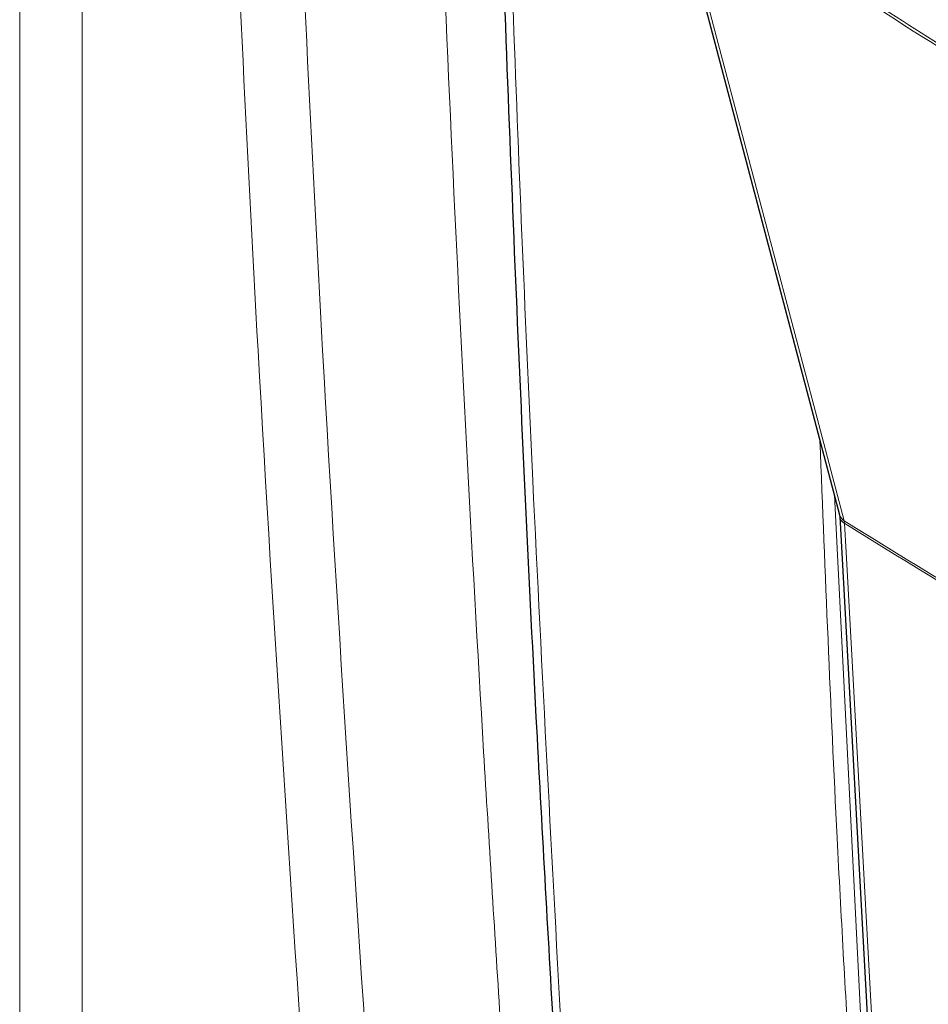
# Paper-space layout 'Blatt2' of a CAD drawing. Header units: millimetres. Extents: x 5 to 418, y 2 to 292.
# Tile 7 of 61: x 106 to 119, y 128 to 141. Entities that reach past the tile are written whole.
import ezdxf

# ---------------------------------------------------------------- set-up
doc = ezdxf.new("R2010")
doc.units = ezdxf.units.MM

psp = doc.layouts.new('Blatt2')

# ---------------------------------------------------------------- linework, layer by layer
at = {"color": 7, "linetype": 'Continuous', "lineweight": 18}
for p, q in [((106.456, 124.008), (106.456, 166.63)), ((107.316, 166.617), (107.316, 123.995)), ((117.652, 134.957), (118.1, 126.103)), ((117.793, 134.567), (117.788, 134.604))]:
    psp.add_line(p, q, dxfattribs=at)
at = {"color": 7, "linetype": 'Continuous', "lineweight": 25}
for p, q in [((115.345, 143.684), (117.723, 134.688)), ((117.726, 134.664), (118.197, 126.093))]:
    psp.add_line(p, q, dxfattribs=at)
at = {"color": 7, "linetype": 'Continuous', "lineweight": 18, "flags": 128}
for points in [[(115.41, 143.6), (115.5, 143.26), (115.86, 141.898), (117.3, 136.449), (117.788, 134.604)], [(117.793, 134.567), (117.815, 134.173), (117.901, 132.595), (118.264, 125.996)]]:
    psp.add_lwpolyline(points, dxfattribs=at)
at = {"color": 7, "linetype": 'Continuous', "lineweight": 18}
for centre, radius, start, end in [((117.859, 134.726), 0.141, 195.6341, 239.7966), ((117.851, 134.679), 0.126, 186.0619, 242.4964), ((227.762, 312.33), 209, 238.25156, 241.75381), ((227.764, 312.287), 208.992, 238.25137, 241.754)]:
    psp.add_arc(centre, radius, start, end, dxfattribs=at)
for points, knots in [([(110.459, 125.448), (110.202, 129.273), (109.758, 135.902), (109.306, 145.421), (109.123, 151.121), (109.031, 153.961)], [0, 0, 0, 0, 0.406337, 0.704191, 1, 1, 1, 1]), ([(109.92, 153.945), (110.011, 151.108), (110.194, 145.413), (110.645, 135.901), (111.09, 129.278), (111.346, 125.455)], [0, 0, 0, 0, 0.295808, 0.593663, 1, 1, 1, 1]), ([(113.058, 127.778), (112.981, 128.995), (112.728, 133.018), (112.371, 139.893), (112.084, 146.965), (111.96, 151.219), (111.919, 152.611)], [0, 0, 0, 0, 0.148542, 0.49104, 0.833505, 1, 1, 1, 1]), ([(112.93, 151.922), (112.936, 151.654), (112.967, 150.313), (113.115, 144.695), (113.404, 136.729), (113.773, 129.911), (113.914, 127.293)], [0, 0, 0, 0, 0.032288, 0.161438, 0.678067, 1, 1, 1, 1]), ([(115.41, 143.646), (116.324, 143.002), (118.155, 141.711), (120.908, 140.035), (123.655, 138.539), (125.467, 137.724), (126.375, 137.316)], [0, 0, 0, 0, 0.250822, 0.502682, 0.750834, 1, 1, 1, 1]), ([(126.387, 137.263), (125.482, 137.67), (123.668, 138.486), (121.534, 139.647), (119.697, 140.728), (118.159, 141.693), (116.627, 142.726), (115.712, 143.383), (115.41, 143.6)], [0, 0, 0, 0, 0.248144, 0.497289, 0.581143, 0.748881, 0.916929, 1, 1, 1, 1]), ([(117.922, 126.099), (117.918, 126.165), (117.898, 126.493), (117.818, 127.875), (117.64, 130.996), (117.526, 133.884), (117.454, 135.707)], [0, 0, 0, 0, 0.020653, 0.103267, 0.433722, 1, 1, 1, 1])]:
    psp.add_open_spline(points, degree=3, knots=knots, dxfattribs=at)
at = {"color": 7, "linetype": 'Continuous', "lineweight": 25}
for points, knots in [([(112.81, 152.118), (112.82, 151.608), (112.872, 148.999), (113.019, 144.324), (113.253, 138.095), (113.511, 132.482), (113.712, 128.961), (113.797, 127.49)], [0, 0, 0, 0, 0.061225, 0.313593, 0.566097, 0.818699, 1, 1, 1, 1]), ([(117.723, 134.686), (117.724, 134.682), (117.725, 134.677), (117.726, 134.663), (117.726, 134.659)], [0, 0, 0, 0, 0.667156, 1, 1, 1, 1])]:
    psp.add_open_spline(points, degree=3, knots=knots, dxfattribs=at)

doc.saveas('drawing.dxf')
